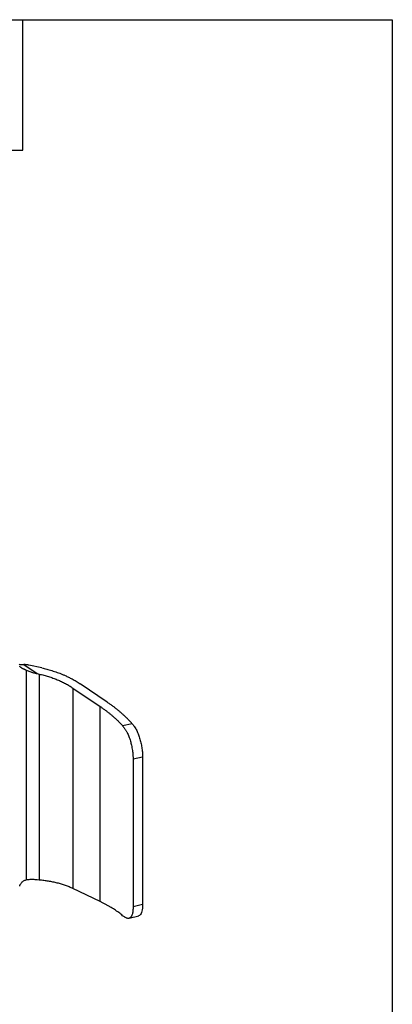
# Model space of a CAD drawing. Header units: millimetres. Extents: x 13 to 546, y 13 to 419.
# Tile 5 of 5: x 503 to 546, y 304 to 419. Entities that reach past the tile are written whole.
import ezdxf

# ---------------------------------------------------------------- set-up
doc = ezdxf.new("R2010")
doc.units = ezdxf.units.MM
doc.header["$LTSCALE"] = 2
doc.linetypes.add('SLD-Solid', pattern=[0])
doc.layers.add('TEXT', color=140, linetype='SLD-Solid', lineweight=25)

msp = doc.modelspace()

# ---------------------------------------------------------------- linework, layer by layer
for p, q in [((503.025, 343.711), (504.589, 342.651)), ((503.324, 343.05), (503.324, 318.536)), ((505.133, 343.311), (503.634, 343.639)), ((504.589, 342.651), (504.822, 342.599)), ((504.822, 342.599), (504.822, 318.524)), ((508.767, 340.97), (511.942, 338.817)), ((508.767, 340.97), (508.767, 317.523)), ((512.791, 339.307), (509.616, 341.46)), ((511.942, 316.011), (511.942, 338.817)), ((515.712, 336.774), (514.582, 336.551)), ((516.918, 332.886), (515.802, 332.666)), ((515.802, 332.666), (515.802, 315.37)), ((516.918, 332.886), (516.918, 315.658)), ((504.822, 318.524), (504.589, 318.545)), ((511.942, 316.011), (508.767, 317.523)), ((516.918, 315.658), (515.802, 315.37)), ((515.337, 314.047), (516.456, 314.336))]:
    msp.add_line(p, q)
for points, knots in [([(502.471, 343.74), (502.5, 343.735), (502.664, 343.712), (502.862, 343.712), (503.025, 343.711)], [0, 0, 0, 0, 0.1791874, 1, 1, 1, 1]), ([(503.324, 343.05), (503.295, 343.062), (503.239, 343.086), (503.154, 343.12), (503.071, 343.154), (502.989, 343.188), (502.91, 343.224), (502.827, 343.266), (502.742, 343.317), (502.666, 343.378), (502.6, 343.447), (502.568, 343.498), (502.551, 343.526)], [0, 0, 0, 0, 0.0805139, 0.1608216, 0.2419591, 0.3249312, 0.410678, 0.5000522, 0.6195102, 0.7496191, 0.8658603, 1, 1, 1, 1]), ([(503.634, 343.639), (503.594, 343.647), (503.515, 343.664), (503.393, 343.683), (503.271, 343.697), (503.148, 343.707), (503.066, 343.71), (503.025, 343.711)], [0, 0, 0, 0, 0.2008544, 0.40051924, 0.59975531, 0.79932829, 1, 1, 1, 1]), ([(503.324, 343.05), (503.391, 343.023), (503.525, 342.967), (503.731, 342.892), (503.94, 342.822), (504.153, 342.758), (504.369, 342.7), (504.515, 342.667), (504.589, 342.651)], [0, 0, 0, 0, 0.1628945, 0.3269532, 0.4924398, 0.6596116, 0.828718, 1, 1, 1, 1]), ([(505.133, 343.311), (505.228, 343.29), (505.422, 343.246), (505.713, 343.173), (506.01, 343.093), (506.311, 343.005), (506.616, 342.908), (506.925, 342.802), (507.236, 342.687), (507.554, 342.56), (507.895, 342.414), (508.274, 342.237), (508.696, 342.021), (509.155, 341.762), (509.457, 341.564), (509.616, 341.46)], [0, 0, 0, 0, 0.0567022, 0.1150572, 0.175065, 0.2367257, 0.3000393, 0.365006, 0.4316257, 0.4998986, 0.5733626, 0.6601059, 0.7601273, 0.8734258, 1, 1, 1, 1]), ([(504.822, 342.599), (504.915, 342.579), (505.101, 342.537), (505.375, 342.467), (505.646, 342.393), (505.913, 342.313), (506.177, 342.228), (506.437, 342.138), (506.693, 342.042), (507.029, 341.908), (507.438, 341.728), (507.906, 341.493), (508.352, 341.242), (508.629, 341.061), (508.767, 340.97)], [0, 0, 0, 0, 0.0626909, 0.1251905, 0.1875653, 0.2498822, 0.3122084, 0.3746108, 0.4371562, 0.499911, 0.6251668, 0.7499101, 0.8746761, 1, 1, 1, 1]), ([(511.942, 338.817), (512.043, 338.747), (512.246, 338.608), (512.539, 338.394), (512.825, 338.177), (513.102, 337.956), (513.37, 337.731), (513.63, 337.503), (513.881, 337.27), (514.124, 337.034), (514.359, 336.795), (514.508, 336.632), (514.582, 336.551)], [0, 0, 0, 0, 0.1003822, 0.2005146, 0.3004587, 0.4002762, 0.5000292, 0.5997798, 0.6995903, 0.7995227, 0.8996388, 1, 1, 1, 1]), ([(515.712, 336.774), (515.638, 336.857), (515.489, 337.022), (515.256, 337.267), (515.015, 337.508), (514.766, 337.745), (514.509, 337.979), (514.243, 338.209), (513.969, 338.436), (513.687, 338.659), (513.397, 338.879), (513.098, 339.095), (512.893, 339.236), (512.791, 339.307)], [0, 0, 0, 0, 0.0912778, 0.1823306, 0.2732083, 0.3639615, 0.4546407, 0.5452966, 0.6359799, 0.7267415, 0.8176318, 0.9087013, 1, 1, 1, 1]), ([(514.582, 336.551), (514.609, 336.52), (514.663, 336.459), (514.742, 336.358), (514.819, 336.251), (514.894, 336.138), (514.966, 336.019), (515.037, 335.895), (515.156, 335.665), (515.319, 335.294), (515.49, 334.786), (515.63, 334.233), (515.704, 333.824), (515.746, 333.512), (515.771, 333.295), (515.796, 332.996), (515.799, 332.785), (515.802, 332.666)], [0, 0, 0, 0, 0.0356742, 0.071398, 0.1071741, 0.143005, 0.1788933, 0.2148414, 0.250852, 0.3701521, 0.5005396, 0.6119195, 0.7501751, 0.7802953, 0.8319827, 0.905224, 1, 1, 1, 1]), ([(515.712, 336.774), (515.735, 336.747), (515.781, 336.693), (515.849, 336.606), (515.916, 336.514), (516.003, 336.385), (516.108, 336.213), (516.265, 335.916), (516.44, 335.51), (516.614, 334.982), (516.75, 334.437), (516.831, 333.981), (516.876, 333.627), (516.9, 333.369), (516.915, 333.12), (516.917, 332.964), (516.918, 332.886)], [0, 0, 0, 0, 0.0311615, 0.0623429, 0.0936098, 0.1250275, 0.1877229, 0.2498789, 0.3750112, 0.4995205, 0.6246321, 0.7492157, 0.8123353, 0.8748038, 0.9371736, 1, 1, 1, 1]), ([(502.551, 317.822), (502.562, 317.854), (502.584, 317.914), (502.623, 317.999), (502.674, 318.094), (502.742, 318.195), (502.848, 318.315), (502.984, 318.423), (503.152, 318.506), (503.267, 318.526), (503.324, 318.536)], [0, 0, 0, 0, 0.09114876, 0.1744803, 0.25008853, 0.38003288, 0.49998649, 0.67521002, 0.8392963, 1, 1, 1, 1]), ([(504.589, 318.545), (504.515, 318.551), (504.369, 318.563), (504.153, 318.572), (503.94, 318.574), (503.731, 318.569), (503.525, 318.557), (503.391, 318.543), (503.324, 318.536)], [0, 0, 0, 0, 0.171282, 0.3403884, 0.5075602, 0.6730468, 0.8371055, 1, 1, 1, 1]), ([(508.767, 317.523), (508.699, 317.555), (508.561, 317.619), (508.347, 317.71), (508.128, 317.797), (507.903, 317.88), (507.672, 317.959), (507.436, 318.033), (507.193, 318.103), (506.863, 318.19), (506.44, 318.289), (505.915, 318.387), (505.376, 318.468), (505.007, 318.505), (504.822, 318.524)], [0, 0, 0, 0, 0.0627471, 0.1252958, 0.1877125, 0.2500638, 0.3124169, 0.3748385, 0.4373955, 0.5001542, 0.6253946, 0.7500917, 0.8747815, 1, 1, 1, 1]), ([(514.582, 314.355), (514.508, 314.417), (514.359, 314.539), (514.124, 314.718), (513.881, 314.894), (513.63, 315.065), (513.37, 315.233), (513.102, 315.397), (512.825, 315.556), (512.539, 315.712), (512.246, 315.864), (512.043, 315.962), (511.942, 316.011)], [0, 0, 0, 0, 0.1003612, 0.2004773, 0.3004097, 0.4002202, 0.4999708, 0.5997238, 0.6995413, 0.7994854, 0.8996178, 1, 1, 1, 1]), ([(516.918, 315.658), (516.914, 315.511), (516.906, 315.217), (516.847, 314.861), (516.751, 314.586), (516.622, 314.403), (516.508, 314.361), (516.454, 314.34)], [0, 0, 0, 0, 0.204504, 0.4087812, 0.6136295, 0.8176949, 1, 1, 1, 1]), ([(515.802, 315.37), (515.801, 315.324), (515.801, 315.236), (515.796, 315.116), (515.789, 315.01), (515.78, 314.918), (515.771, 314.839), (515.761, 314.772), (515.752, 314.716), (515.743, 314.67), (515.736, 314.634), (515.729, 314.606), (515.697, 314.473), (515.629, 314.287), (515.489, 314.107), (515.318, 314.025), (515.14, 314.036), (514.984, 314.09), (514.857, 314.155), (514.724, 314.242), (514.629, 314.317), (514.582, 314.355)], [0, 0, 0, 0, 0.03794768, 0.07286717, 0.1047583, 0.13362089, 0.15945481, 0.18225991, 0.20203609, 0.21878324, 0.23250128, 0.24319014, 0.25084976, 0.38917121, 0.50052685, 0.63029691, 0.75014827, 0.81250292, 0.87492062, 0.93741508, 1, 1, 1, 1])]:
    msp.add_open_spline(points, degree=3, knots=knots)
at = {"layer": 'TEXT'}
for p, q in [((12.7, 419.1), (546.1, 419.1)), ((502.92, 403.86), (502.92, 419.1)), ((546.1, 419.1), (546.1, 12.7)), ((487.68, 403.86), (502.92, 403.86))]:
    msp.add_line(p, q, dxfattribs=at)

doc.saveas('drawing.dxf')
